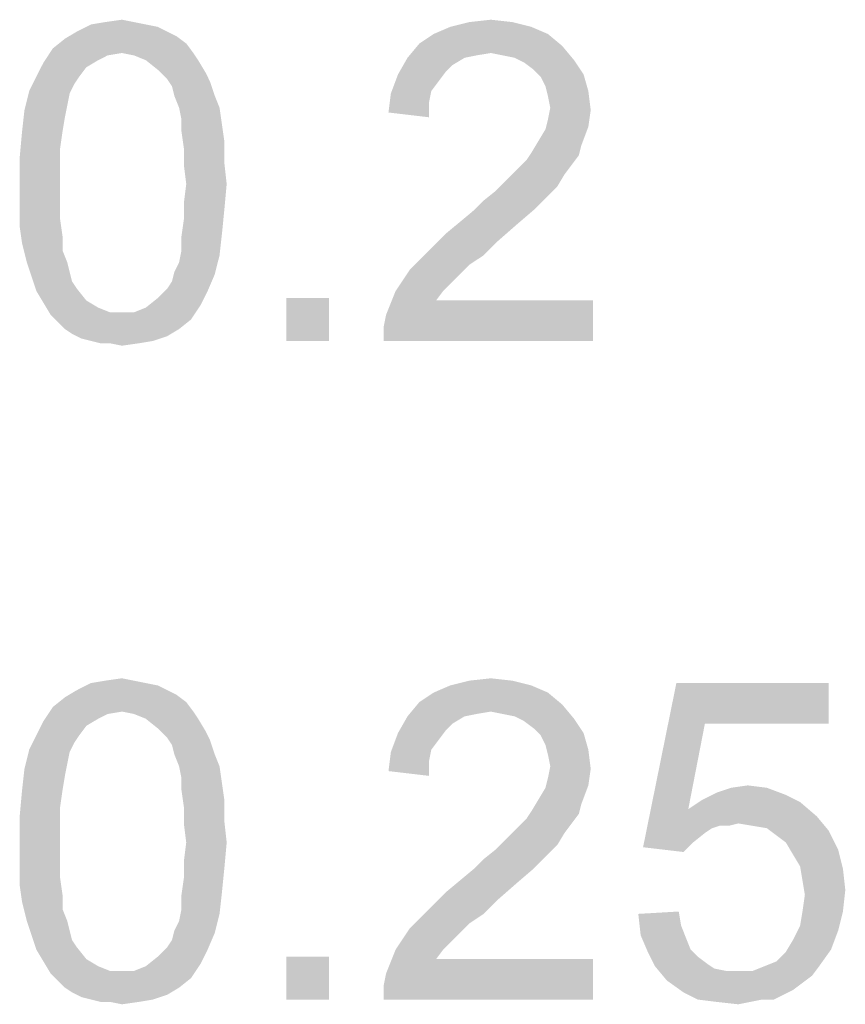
# Model space of a CAD drawing. Extents: x 0 to 841, y 0 to 594.
# Tile 79 of 91: x 797.64 to 802.78, y 46.22 to 52.35. Entities that reach past the tile are written whole.
import ezdxf

# ---------------------------------------------------------------- set-up
doc = ezdxf.new("R2010")
doc.units = 0
doc.header["$LTSCALE"] = 46.255
doc.header["$MEASUREMENT"] = 0
doc.layers.get('0').update_dxf_attribs({"linetype": 'CONTINUOUS'})

msp = doc.modelspace()

# ---------------------------------------------------------------- linework, layer by layer
at = {"color": 7, "linetype": 'Continuous'}
for points in [[(798.1691, 52.3352), (798.2728, 52.35), (798.3468, 52.3352)], [(800.4357, 52.3352), (800.5691, 52.35), (800.7024, 52.3352)], [(798.4209, 52.3204), (798.495, 52.3056), (797.9913, 52.2759)], [(798.4209, 52.3204), (797.9913, 52.2759), (798.0802, 52.3204)], [(797.9913, 52.2759), (798.495, 52.3056), (798.5543, 52.2759)], [(798.3468, 52.3352), (798.0802, 52.3204), (798.1691, 52.3352)], [(798.0802, 52.3204), (798.3468, 52.3352), (798.4209, 52.3204)], [(800.8209, 52.3056), (800.2135, 52.2611), (800.3172, 52.3056)], [(800.2135, 52.2611), (800.8209, 52.3056), (800.9246, 52.2611)], [(800.7024, 52.3352), (800.3172, 52.3056), (800.4357, 52.3352)], [(800.3172, 52.3056), (800.7024, 52.3352), (800.8209, 52.3056)], [(798.6728, 52.2019), (797.8431, 52.1722), (797.9172, 52.2315)], [(798.5543, 52.2759), (798.6135, 52.2463), (797.9172, 52.2315)], [(798.5543, 52.2759), (797.9172, 52.2315), (797.9913, 52.2759)], [(797.9172, 52.2315), (798.6135, 52.2463), (798.6728, 52.2019)], [(800.9246, 52.2611), (800.1246, 52.2019), (800.2135, 52.2611)], [(800.1246, 52.2019), (800.9246, 52.2611), (801.0135, 52.187)], [(798.2728, 52.1426), (797.7839, 52.0833), (797.8431, 52.1722)], [(798.2728, 52.1426), (797.8431, 52.1722), (798.6728, 52.2019)], [(798.2728, 52.1426), (798.6728, 52.2019), (798.7172, 52.1426)], [(801.0135, 52.187), (800.0505, 52.113), (800.1246, 52.2019)], [(801.0135, 52.187), (800.5691, 52.1426), (800.0505, 52.113)], [(800.6431, 52.1278), (800.5691, 52.1426), (801.0135, 52.187)], [(800.7172, 52.113), (800.6431, 52.1278), (801.0135, 52.187)], [(800.7172, 52.113), (801.0135, 52.187), (801.0876, 52.0981)], [(798.2728, 52.1426), (798.1839, 52.1278), (797.7839, 52.0833)], [(798.1839, 52.1278), (798.1246, 52.0981), (797.7839, 52.0833)], [(798.7172, 52.1426), (798.3468, 52.1278), (798.2728, 52.1426)], [(798.4209, 52.0981), (798.3468, 52.1278), (798.7172, 52.1426)], [(798.4209, 52.0981), (798.7172, 52.1426), (798.7468, 52.0981)], [(800.4061, 52.113), (800.332, 52.0685), (799.9913, 52.0093)], [(800.4061, 52.113), (799.9913, 52.0093), (800.0505, 52.113)], [(800.5691, 52.1426), (800.4802, 52.1278), (800.0505, 52.113)], [(800.0505, 52.113), (800.4802, 52.1278), (800.4061, 52.113)], [(801.0876, 52.0981), (800.7765, 52.0833), (800.7172, 52.113)], [(798.0505, 52.0537), (797.7394, 51.9944), (797.7839, 52.0833)], [(797.7394, 51.9944), (798.0505, 52.0537), (798.0061, 51.9944)], [(797.7839, 52.0833), (798.1246, 52.0981), (798.0505, 52.0537)], [(798.7468, 52.0981), (798.495, 52.0389), (798.4209, 52.0981)], [(798.495, 52.0389), (798.7468, 52.0981), (798.7913, 52.0241)], [(800.332, 52.0685), (800.2876, 52.0241), (799.9913, 52.0093)], [(800.8357, 52.0389), (800.7765, 52.0833), (801.0876, 52.0981)], [(800.8357, 52.0389), (801.0876, 52.0981), (801.1468, 52.0093)], [(798.0061, 51.9944), (797.9765, 51.95), (797.695, 51.9056)], [(798.0061, 51.9944), (797.695, 51.9056), (797.7394, 51.9944)], [(798.7913, 52.0241), (798.5543, 51.9796), (798.495, 52.0389)], [(798.5543, 51.9796), (798.7913, 52.0241), (798.8209, 51.9648)], [(798.8209, 51.9648), (798.5839, 51.9352), (798.5543, 51.9796)], [(800.2431, 51.9648), (799.9468, 51.8907), (799.9913, 52.0093)], [(799.9913, 52.0093), (800.2876, 52.0241), (800.2431, 51.9648)], [(801.1468, 52.0093), (800.8802, 51.9944), (800.8357, 52.0389)], [(800.9098, 51.9352), (800.8802, 51.9944), (801.1468, 52.0093)], [(800.9098, 51.9352), (801.1468, 52.0093), (801.1765, 51.9056)], [(797.695, 51.9056), (797.9765, 51.95), (797.9468, 51.8907)], [(798.5987, 51.8759), (798.5839, 51.9352), (798.8209, 51.9648)], [(798.5987, 51.8759), (798.8209, 51.9648), (798.8505, 51.8759)], [(800.2431, 51.9648), (800.1987, 51.9056), (799.9468, 51.8907)], [(801.1765, 51.9056), (800.9246, 51.8759), (800.9098, 51.9352)], [(797.9468, 51.8907), (797.6654, 51.787), (797.695, 51.9056)], [(797.9468, 51.8907), (797.932, 51.8167), (797.6654, 51.787)], [(798.8505, 51.8759), (798.6283, 51.8019), (798.5987, 51.8759)], [(798.6283, 51.8019), (798.8505, 51.8759), (798.8802, 51.8019)], [(800.1839, 51.8315), (799.932, 51.7722), (799.9468, 51.8907)], [(799.9468, 51.8907), (800.1987, 51.9056), (800.1839, 51.8315)], [(800.9394, 51.8019), (800.9246, 51.8759), (801.1765, 51.9056)], [(800.9394, 51.8019), (801.1765, 51.9056), (801.1913, 51.787)], [(797.6654, 51.787), (797.932, 51.8167), (797.9172, 51.7426)], [(798.8802, 51.8019), (798.6431, 51.7278), (798.6283, 51.8019)], [(798.6431, 51.7278), (798.8802, 51.8019), (798.895, 51.6981)], [(799.932, 51.7722), (800.1839, 51.8315), (800.1839, 51.7426)], [(801.1913, 51.787), (800.9246, 51.7278), (800.9394, 51.8019)], [(797.9172, 51.7426), (797.6505, 51.6537), (797.6654, 51.787)], [(797.6505, 51.6537), (797.9172, 51.7426), (797.9024, 51.6537)], [(800.9246, 51.7278), (801.1913, 51.787), (801.1765, 51.6833)], [(798.895, 51.6981), (798.6431, 51.6537), (798.6431, 51.7278)], [(798.6431, 51.6537), (798.895, 51.6981), (798.9098, 51.5944)], [(800.8654, 51.5944), (800.9098, 51.6685), (801.1765, 51.6833)], [(800.8654, 51.5944), (801.1765, 51.6833), (801.132, 51.5648)], [(801.1765, 51.6833), (800.9098, 51.6685), (800.9246, 51.7278)], [(797.9024, 51.6537), (797.8876, 51.55), (797.6357, 51.4907)], [(797.9024, 51.6537), (797.6357, 51.4907), (797.6505, 51.6537)], [(798.9098, 51.5944), (798.658, 51.55), (798.6431, 51.6537)], [(798.658, 51.55), (798.9098, 51.5944), (798.9098, 51.4611)], [(801.132, 51.5648), (800.8209, 51.5204), (800.8654, 51.5944)], [(800.8209, 51.5204), (801.132, 51.5648), (801.1172, 51.5056)], [(797.6357, 51.4907), (797.8876, 51.55), (797.8876, 51.4463)], [(797.8876, 51.4463), (797.6357, 51.3278), (797.6357, 51.4907)], [(798.9098, 51.4611), (798.658, 51.4463), (798.658, 51.55)], [(801.1172, 51.5056), (800.7913, 51.4759), (800.8209, 51.5204)], [(800.7913, 51.4759), (801.1172, 51.5056), (801.0728, 51.4463)], [(797.6357, 51.3278), (797.8876, 51.4463), (797.8876, 51.3278)], [(798.6728, 51.3278), (798.658, 51.4463), (798.9098, 51.4611)], [(798.6728, 51.3278), (798.9098, 51.4611), (798.9246, 51.3278)], [(800.7024, 51.387), (800.7468, 51.4315), (801.0728, 51.4463)], [(800.7024, 51.387), (801.0728, 51.4463), (801.0283, 51.387)], [(801.0728, 51.4463), (800.7468, 51.4315), (800.7913, 51.4759)], [(801.0283, 51.387), (800.658, 51.3426), (800.7024, 51.387)], [(800.658, 51.3426), (801.0283, 51.387), (800.9839, 51.313)], [(797.8876, 51.3278), (797.8876, 51.2093), (797.6357, 51.1944)], [(797.8876, 51.3278), (797.6357, 51.1944), (797.6357, 51.3278)], [(798.9246, 51.3278), (798.658, 51.2093), (798.6728, 51.3278)], [(798.658, 51.2093), (798.9246, 51.3278), (798.9098, 51.1648)], [(800.9839, 51.313), (800.5987, 51.2833), (800.658, 51.3426)], [(800.5987, 51.2833), (800.9839, 51.313), (800.9246, 51.2537)], [(800.4654, 51.1648), (800.5246, 51.2241), (800.9246, 51.2537)], [(800.4654, 51.1648), (800.9246, 51.2537), (800.8357, 51.1648)], [(800.9246, 51.2537), (800.5246, 51.2241), (800.5987, 51.2833)], [(797.6357, 51.1944), (797.8876, 51.2093), (797.8876, 51.1056)], [(797.8876, 51.1056), (797.6357, 51.0611), (797.6357, 51.1944)], [(798.9098, 51.1648), (798.658, 51.1056), (798.658, 51.2093)], [(798.658, 51.1056), (798.9098, 51.1648), (798.895, 51.0167)], [(800.8357, 51.1648), (800.3765, 51.0907), (800.4654, 51.1648)], [(800.3765, 51.0907), (800.8357, 51.1648), (800.732, 51.0759)], [(797.6357, 51.0611), (797.8876, 51.1056), (797.9024, 51.0019)], [(797.9024, 51.0019), (797.6505, 50.9574), (797.6357, 51.0611)], [(798.895, 51.0167), (798.6431, 51.0019), (798.658, 51.1056)], [(800.732, 51.0759), (800.2876, 51.0167), (800.3765, 51.0907)], [(800.2876, 51.0167), (800.732, 51.0759), (800.6135, 50.9722)], [(797.6505, 50.9574), (797.9024, 51.0019), (797.9024, 50.913)], [(798.6431, 50.913), (798.6431, 51.0019), (798.895, 51.0167)], [(798.6431, 50.913), (798.895, 51.0167), (798.8802, 50.8833)], [(800.6135, 50.9722), (800.1987, 50.9278), (800.2876, 51.0167)], [(797.9024, 50.913), (797.6802, 50.8389), (797.6505, 50.9574)], [(800.1987, 50.9278), (800.6135, 50.9722), (800.5246, 50.8833)], [(797.6802, 50.8389), (797.9024, 50.913), (797.932, 50.8389)], [(798.5987, 50.7796), (798.6283, 50.8389), (798.8802, 50.8833)], [(798.5987, 50.7796), (798.8802, 50.8833), (798.8505, 50.7648)], [(798.8802, 50.8833), (798.6283, 50.8389), (798.6431, 50.913)], [(800.5246, 50.8833), (800.1246, 50.8537), (800.1987, 50.9278)], [(800.1246, 50.8537), (800.5246, 50.8833), (800.4357, 50.8241)], [(797.932, 50.8389), (797.7098, 50.75), (797.6802, 50.8389)], [(797.932, 50.8389), (797.9468, 50.7796), (797.7098, 50.75)], [(800.4357, 50.8241), (800.0654, 50.7944), (800.1246, 50.8537)], [(800.0654, 50.7944), (800.4357, 50.8241), (800.3765, 50.7648)], [(797.7098, 50.75), (797.9468, 50.7796), (797.9617, 50.7204)], [(798.5543, 50.6759), (798.5839, 50.7204), (798.8505, 50.7648)], [(798.5543, 50.6759), (798.8505, 50.7648), (798.8061, 50.6611)], [(798.8505, 50.7648), (798.5839, 50.7204), (798.5987, 50.7796)], [(800.3765, 50.7648), (799.9765, 50.6611), (800.0654, 50.7944)], [(800.3765, 50.7648), (800.332, 50.7204), (799.9765, 50.6611)], [(797.9617, 50.7204), (797.7394, 50.6611), (797.7098, 50.75)], [(797.9617, 50.7204), (797.9913, 50.6759), (797.7394, 50.6611)], [(799.9765, 50.6611), (800.332, 50.7204), (800.2728, 50.6611)], [(797.7394, 50.6611), (797.9913, 50.6759), (798.0505, 50.6019)], [(798.0505, 50.6019), (797.7839, 50.587), (797.7394, 50.6611)], [(798.8061, 50.6611), (798.495, 50.6167), (798.5543, 50.6759)], [(798.495, 50.6167), (798.8061, 50.6611), (798.7617, 50.5722)], [(800.2728, 50.6611), (800.2283, 50.6019), (799.9172, 50.513)], [(800.2728, 50.6611), (799.9172, 50.513), (799.9765, 50.6611)], [(797.7839, 50.587), (798.0505, 50.6019), (798.1246, 50.5574)], [(798.1246, 50.5574), (797.8283, 50.513), (797.7839, 50.587)], [(798.3468, 50.5278), (798.4209, 50.5574), (798.7617, 50.5722)], [(798.3468, 50.5278), (798.7617, 50.5722), (798.7024, 50.4833)], [(798.7617, 50.5722), (798.4209, 50.5574), (798.495, 50.6167)], [(799.5617, 50.6167), (799.295, 50.35), (799.295, 50.6167)], [(799.295, 50.35), (799.5617, 50.6167), (799.5617, 50.35)], [(799.9024, 50.4389), (799.9172, 50.513), (801.2061, 50.6019)], [(799.9024, 50.35), (799.9024, 50.4389), (801.2061, 50.6019)], [(799.9024, 50.35), (801.2061, 50.6019), (801.2061, 50.35)], [(800.2283, 50.6019), (801.2061, 50.6019), (799.9172, 50.513)], [(798.1246, 50.5574), (798.1987, 50.5278), (797.8283, 50.513)], [(798.2728, 50.5278), (798.3468, 50.5278), (797.8283, 50.513)], [(798.1987, 50.5278), (798.2728, 50.5278), (797.8283, 50.513)], [(798.7024, 50.4833), (797.8283, 50.513), (798.3468, 50.5278)], [(798.7024, 50.4833), (797.8728, 50.4685), (797.8283, 50.513)], [(797.9172, 50.4241), (797.8728, 50.4685), (798.7024, 50.4833)], [(797.9172, 50.4241), (798.7024, 50.4833), (798.6283, 50.4241)], [(798.6283, 50.4241), (797.9617, 50.3944), (797.9172, 50.4241)], [(797.9617, 50.3944), (798.6283, 50.4241), (798.5543, 50.3796)], [(798.5543, 50.3796), (798.0209, 50.3648), (797.9617, 50.3944)], [(798.0802, 50.35), (798.0209, 50.3648), (798.5543, 50.3796)], [(798.0802, 50.35), (798.5543, 50.3796), (798.4654, 50.35)], [(798.4654, 50.35), (798.1394, 50.3352), (798.0802, 50.35)], [(798.1987, 50.3352), (798.1394, 50.3352), (798.4654, 50.35)], [(798.1987, 50.3352), (798.4654, 50.35), (798.3765, 50.3352)], [(798.3765, 50.3352), (798.2728, 50.3204), (798.1987, 50.3352)], [(798.1691, 48.2352), (798.2728, 48.25), (798.3468, 48.2352)], [(800.4357, 48.2352), (800.5691, 48.25), (800.7024, 48.2352)], [(798.4209, 48.2204), (798.495, 48.2056), (797.9913, 48.1759)], [(798.4209, 48.2204), (797.9913, 48.1759), (798.0802, 48.2204)], [(797.9913, 48.1759), (798.495, 48.2056), (798.5543, 48.1759)], [(798.3468, 48.2352), (798.0802, 48.2204), (798.1691, 48.2352)], [(798.0802, 48.2204), (798.3468, 48.2352), (798.4209, 48.2204)], [(800.8209, 48.2056), (800.2135, 48.1611), (800.3172, 48.2056)], [(800.2135, 48.1611), (800.8209, 48.2056), (800.9246, 48.1611)], [(800.7024, 48.2352), (800.3172, 48.2056), (800.4357, 48.2352)], [(800.3172, 48.2056), (800.7024, 48.2352), (800.8209, 48.2056)], [(801.9024, 47.9685), (801.5172, 47.1981), (801.7246, 48.2204)], [(801.7246, 48.2204), (802.6728, 48.2204), (801.9024, 47.9685)], [(801.9024, 47.9685), (802.6728, 48.2204), (802.6728, 47.9685)], [(798.6728, 48.1019), (797.8431, 48.0722), (797.9172, 48.1315)], [(798.5543, 48.1759), (798.6135, 48.1463), (797.9172, 48.1315)], [(798.5543, 48.1759), (797.9172, 48.1315), (797.9913, 48.1759)], [(797.9172, 48.1315), (798.6135, 48.1463), (798.6728, 48.1019)], [(800.9246, 48.1611), (800.1246, 48.1019), (800.2135, 48.1611)], [(800.1246, 48.1019), (800.9246, 48.1611), (801.0135, 48.087)], [(798.2728, 48.0426), (797.7839, 47.9833), (797.8431, 48.0722)], [(798.2728, 48.0426), (797.8431, 48.0722), (798.6728, 48.1019)], [(798.2728, 48.0426), (798.6728, 48.1019), (798.7172, 48.0426)], [(801.0135, 48.087), (800.0505, 48.013), (800.1246, 48.1019)], [(801.0135, 48.087), (800.5691, 48.0426), (800.0505, 48.013)], [(800.6431, 48.0278), (800.5691, 48.0426), (801.0135, 48.087)], [(800.7172, 48.013), (800.6431, 48.0278), (801.0135, 48.087)], [(800.7172, 48.013), (801.0135, 48.087), (801.0876, 47.9981)], [(798.2728, 48.0426), (798.1839, 48.0278), (797.7839, 47.9833)], [(798.1839, 48.0278), (798.1246, 47.9981), (797.7839, 47.9833)], [(797.7839, 47.9833), (798.1246, 47.9981), (798.0505, 47.9537)], [(798.7172, 48.0426), (798.3468, 48.0278), (798.2728, 48.0426)], [(798.4209, 47.9981), (798.3468, 48.0278), (798.7172, 48.0426)], [(798.4209, 47.9981), (798.7172, 48.0426), (798.7468, 47.9981)], [(798.7468, 47.9981), (798.495, 47.9389), (798.4209, 47.9981)], [(798.495, 47.9389), (798.7468, 47.9981), (798.7913, 47.9241)], [(800.4061, 48.013), (800.332, 47.9685), (799.9913, 47.9093)], [(800.4061, 48.013), (799.9913, 47.9093), (800.0505, 48.013)], [(800.5691, 48.0426), (800.4802, 48.0278), (800.0505, 48.013)], [(800.0505, 48.013), (800.4802, 48.0278), (800.4061, 48.013)], [(801.0876, 47.9981), (800.7765, 47.9833), (800.7172, 48.013)], [(800.8357, 47.9389), (800.7765, 47.9833), (801.0876, 47.9981)], [(800.8357, 47.9389), (801.0876, 47.9981), (801.1468, 47.9093)], [(798.0505, 47.9537), (797.7394, 47.8944), (797.7839, 47.9833)], [(797.7394, 47.8944), (798.0505, 47.9537), (798.0061, 47.8944)], [(798.7913, 47.9241), (798.5543, 47.8796), (798.495, 47.9389)], [(800.332, 47.9685), (800.2876, 47.9241), (799.9913, 47.9093)], [(801.1468, 47.9093), (800.8802, 47.8944), (800.8357, 47.9389)], [(801.9024, 47.9685), (801.7987, 47.4352), (801.5172, 47.1981)], [(798.0061, 47.8944), (797.9765, 47.85), (797.695, 47.8056)], [(798.0061, 47.8944), (797.695, 47.8056), (797.7394, 47.8944)], [(798.5543, 47.8796), (798.7913, 47.9241), (798.8209, 47.8648)], [(798.8209, 47.8648), (798.5839, 47.8352), (798.5543, 47.8796)], [(800.2431, 47.8648), (799.9468, 47.7907), (799.9913, 47.9093)], [(799.9913, 47.9093), (800.2876, 47.9241), (800.2431, 47.8648)], [(800.9098, 47.8352), (800.8802, 47.8944), (801.1468, 47.9093)], [(800.9098, 47.8352), (801.1468, 47.9093), (801.1765, 47.8056)], [(797.695, 47.8056), (797.9765, 47.85), (797.9468, 47.7907)], [(798.5987, 47.7759), (798.5839, 47.8352), (798.8209, 47.8648)], [(798.5987, 47.7759), (798.8209, 47.8648), (798.8505, 47.7759)], [(800.2431, 47.8648), (800.1987, 47.8056), (799.9468, 47.7907)], [(801.1765, 47.8056), (800.9246, 47.7759), (800.9098, 47.8352)], [(797.9468, 47.7907), (797.6654, 47.687), (797.695, 47.8056)], [(797.9468, 47.7907), (797.932, 47.7167), (797.6654, 47.687)], [(798.8505, 47.7759), (798.6283, 47.7019), (798.5987, 47.7759)], [(798.6283, 47.7019), (798.8505, 47.7759), (798.8802, 47.7019)], [(800.1839, 47.7315), (799.932, 47.6722), (799.9468, 47.7907)], [(799.9468, 47.7907), (800.1987, 47.8056), (800.1839, 47.7315)], [(800.9394, 47.7019), (800.9246, 47.7759), (801.1765, 47.8056)], [(800.9394, 47.7019), (801.1765, 47.8056), (801.1913, 47.687)], [(797.6654, 47.687), (797.932, 47.7167), (797.9172, 47.6426)], [(798.8802, 47.7019), (798.6431, 47.6278), (798.6283, 47.7019)], [(798.6431, 47.6278), (798.8802, 47.7019), (798.895, 47.5981)], [(799.932, 47.6722), (800.1839, 47.7315), (800.1839, 47.6426)], [(801.1913, 47.687), (800.9246, 47.6278), (800.9394, 47.7019)], [(797.9172, 47.6426), (797.6505, 47.5537), (797.6654, 47.687)], [(797.6505, 47.5537), (797.9172, 47.6426), (797.9024, 47.5537)], [(798.895, 47.5981), (798.6431, 47.5537), (798.6431, 47.6278)], [(801.1765, 47.5833), (800.9098, 47.5685), (800.9246, 47.6278)], [(800.9246, 47.6278), (801.1913, 47.687), (801.1765, 47.5833)], [(798.6431, 47.5537), (798.895, 47.5981), (798.9098, 47.4944)], [(800.8654, 47.4944), (800.9098, 47.5685), (801.1765, 47.5833)], [(800.8654, 47.4944), (801.1765, 47.5833), (801.132, 47.4648)], [(802.2876, 47.5685), (801.9765, 47.5389), (802.0654, 47.5685)], [(801.9765, 47.5389), (802.2876, 47.5685), (802.4061, 47.5241)], [(802.0654, 47.5685), (802.1691, 47.5833), (802.2876, 47.5685)], [(797.9024, 47.5537), (797.8876, 47.45), (797.6357, 47.3907)], [(797.9024, 47.5537), (797.6357, 47.3907), (797.6505, 47.5537)], [(798.9098, 47.4944), (798.658, 47.45), (798.6431, 47.5537)], [(802.4061, 47.5241), (801.8876, 47.4944), (801.9765, 47.5389)], [(801.8876, 47.4944), (802.4061, 47.5241), (802.495, 47.4796)], [(797.6357, 47.3907), (797.8876, 47.45), (797.8876, 47.3463)], [(798.658, 47.45), (798.9098, 47.4944), (798.9098, 47.3611)], [(798.9098, 47.3611), (798.658, 47.3463), (798.658, 47.45)], [(801.132, 47.4648), (800.8209, 47.4204), (800.8654, 47.4944)], [(800.8209, 47.4204), (801.132, 47.4648), (801.1172, 47.4056)], [(802.495, 47.4796), (801.7987, 47.4352), (801.8876, 47.4944)], [(801.7987, 47.4352), (802.495, 47.4796), (802.5987, 47.3907)], [(797.8876, 47.3463), (797.6357, 47.2278), (797.6357, 47.3907)], [(801.1172, 47.4056), (800.7913, 47.3759), (800.8209, 47.4204)], [(800.7913, 47.3759), (801.1172, 47.4056), (801.0728, 47.3463)], [(801.7987, 47.4352), (801.9913, 47.3315), (801.5172, 47.1981)], [(801.7987, 47.4352), (802.5987, 47.3907), (802.1098, 47.3463)], [(801.7987, 47.4352), (802.1098, 47.3463), (801.9913, 47.3315)], [(802.1987, 47.3315), (802.1098, 47.3463), (802.5987, 47.3907)], [(802.2876, 47.3167), (802.1987, 47.3315), (802.5987, 47.3907)], [(802.2876, 47.3167), (802.5987, 47.3907), (802.6728, 47.3019)], [(797.6357, 47.2278), (797.8876, 47.3463), (797.8876, 47.2278)], [(798.6728, 47.2278), (798.658, 47.3463), (798.9098, 47.3611)], [(798.6728, 47.2278), (798.9098, 47.3611), (798.9246, 47.2278)], [(800.7024, 47.287), (800.7468, 47.3315), (801.0728, 47.3463)], [(800.7024, 47.287), (801.0728, 47.3463), (801.0283, 47.287)], [(801.0728, 47.3463), (800.7468, 47.3315), (800.7913, 47.3759)], [(801.9913, 47.3315), (801.9468, 47.3167), (801.5172, 47.1981)], [(801.9913, 47.3315), (802.1098, 47.3463), (802.0505, 47.3315)], [(801.0283, 47.287), (800.658, 47.2426), (800.7024, 47.287)], [(800.658, 47.2426), (801.0283, 47.287), (800.9839, 47.213)], [(801.9468, 47.3167), (801.9024, 47.287), (801.5172, 47.1981)], [(801.9024, 47.287), (801.8283, 47.2278), (801.5172, 47.1981)], [(802.6728, 47.3019), (802.3468, 47.2722), (802.2876, 47.3167)], [(802.4061, 47.2278), (802.3468, 47.2722), (802.6728, 47.3019)], [(802.4061, 47.2278), (802.6728, 47.3019), (802.732, 47.1833)], [(797.8876, 47.2278), (797.8876, 47.1093), (797.6357, 47.0944)], [(797.8876, 47.2278), (797.6357, 47.0944), (797.6357, 47.2278)], [(798.9246, 47.2278), (798.658, 47.1093), (798.6728, 47.2278)], [(798.658, 47.1093), (798.9246, 47.2278), (798.9098, 47.0648)], [(800.9839, 47.213), (800.5987, 47.1833), (800.658, 47.2426)], [(800.5987, 47.1833), (800.9839, 47.213), (800.9246, 47.1537)], [(801.5172, 47.1981), (801.8283, 47.2278), (801.7691, 47.1685)], [(802.732, 47.1833), (802.4505, 47.1537), (802.4061, 47.2278)], [(800.4654, 47.0648), (800.5246, 47.1241), (800.9246, 47.1537)], [(800.4654, 47.0648), (800.9246, 47.1537), (800.8357, 47.0648)], [(800.9246, 47.1537), (800.5246, 47.1241), (800.5987, 47.1833)], [(802.495, 47.0796), (802.4505, 47.1537), (802.732, 47.1833)], [(802.495, 47.0796), (802.732, 47.1833), (802.7617, 47.0648)], [(797.6357, 47.0944), (797.8876, 47.1093), (797.8876, 47.0056)], [(797.8876, 47.0056), (797.6357, 46.9611), (797.6357, 47.0944)], [(798.9098, 47.0648), (798.658, 47.0056), (798.658, 47.1093)], [(802.7617, 47.0648), (802.5098, 46.9907), (802.495, 47.0796)], [(798.658, 47.0056), (798.9098, 47.0648), (798.895, 46.9167)], [(800.8357, 47.0648), (800.3765, 46.9907), (800.4654, 47.0648)], [(800.3765, 46.9907), (800.8357, 47.0648), (800.732, 46.9759)], [(802.5098, 46.9907), (802.7617, 47.0648), (802.7765, 46.9315)], [(797.6357, 46.9611), (797.8876, 47.0056), (797.9024, 46.9019)], [(797.9024, 46.9019), (797.6505, 46.8574), (797.6357, 46.9611)], [(798.895, 46.9167), (798.6431, 46.9019), (798.658, 47.0056)], [(800.732, 46.9759), (800.2876, 46.9167), (800.3765, 46.9907)], [(800.2876, 46.9167), (800.732, 46.9759), (800.6135, 46.8722)], [(802.7765, 46.9315), (802.5246, 46.9019), (802.5098, 46.9907)], [(797.6505, 46.8574), (797.9024, 46.9019), (797.9024, 46.813)], [(798.6431, 46.813), (798.6431, 46.9019), (798.895, 46.9167)], [(798.6431, 46.813), (798.895, 46.9167), (798.8802, 46.7833)], [(800.6135, 46.8722), (800.1987, 46.8278), (800.2876, 46.9167)], [(802.5098, 46.7981), (802.5246, 46.9019), (802.7765, 46.9315)], [(802.5098, 46.7981), (802.7765, 46.9315), (802.7617, 46.7981)], [(797.9024, 46.813), (797.6802, 46.7389), (797.6505, 46.8574)], [(800.1987, 46.8278), (800.6135, 46.8722), (800.5246, 46.7833)], [(797.6802, 46.7389), (797.9024, 46.813), (797.932, 46.7389)], [(798.5987, 46.6796), (798.6283, 46.7389), (798.8802, 46.7833)], [(798.5987, 46.6796), (798.8802, 46.7833), (798.8505, 46.6648)], [(798.8802, 46.7833), (798.6283, 46.7389), (798.6431, 46.813)], [(800.5246, 46.7833), (800.1246, 46.7537), (800.1987, 46.8278)], [(800.1246, 46.7537), (800.5246, 46.7833), (800.4357, 46.7241)], [(801.4876, 46.7833), (801.7394, 46.7981), (801.7543, 46.7093)], [(801.7543, 46.7093), (801.5024, 46.65), (801.4876, 46.7833)], [(802.7617, 46.7981), (802.495, 46.7093), (802.5098, 46.7981)], [(802.495, 46.7093), (802.7617, 46.7981), (802.732, 46.6796)], [(797.932, 46.7389), (797.7098, 46.65), (797.6802, 46.7389)], [(797.932, 46.7389), (797.9468, 46.6796), (797.7098, 46.65)], [(800.4357, 46.7241), (800.0654, 46.6944), (800.1246, 46.7537)], [(800.0654, 46.6944), (800.4357, 46.7241), (800.3765, 46.6648)], [(801.5024, 46.65), (801.7543, 46.7093), (801.7839, 46.6352)], [(802.732, 46.6796), (802.4505, 46.6204), (802.495, 46.7093)], [(797.7098, 46.65), (797.9468, 46.6796), (797.9617, 46.6204)], [(797.9617, 46.6204), (797.7394, 46.5611), (797.7098, 46.65)], [(798.5543, 46.5759), (798.5839, 46.6204), (798.8505, 46.6648)], [(798.5543, 46.5759), (798.8505, 46.6648), (798.8061, 46.5611)], [(798.8505, 46.6648), (798.5839, 46.6204), (798.5987, 46.6796)], [(800.3765, 46.6648), (799.9765, 46.5611), (800.0654, 46.6944)], [(800.3765, 46.6648), (800.332, 46.6204), (799.9765, 46.5611)], [(801.7839, 46.6352), (801.5468, 46.5463), (801.5024, 46.65)], [(802.4505, 46.6204), (802.732, 46.6796), (802.6876, 46.5611)], [(797.9617, 46.6204), (797.9913, 46.5759), (797.7394, 46.5611)], [(799.9765, 46.5611), (800.332, 46.6204), (800.2728, 46.5611)], [(801.7839, 46.6352), (801.8135, 46.5611), (801.5468, 46.5463)], [(802.6876, 46.5611), (802.4061, 46.5463), (802.4505, 46.6204)], [(797.7394, 46.5611), (797.9913, 46.5759), (798.0505, 46.5019)], [(798.0505, 46.5019), (797.7839, 46.487), (797.7394, 46.5611)], [(798.8061, 46.5611), (798.495, 46.5167), (798.5543, 46.5759)], [(798.495, 46.5167), (798.8061, 46.5611), (798.7617, 46.4722)], [(800.2728, 46.5611), (800.2283, 46.5019), (799.9172, 46.413)], [(800.2728, 46.5611), (799.9172, 46.413), (799.9765, 46.5611)], [(801.5468, 46.5463), (801.8135, 46.5611), (801.858, 46.5167)], [(801.858, 46.5167), (801.5913, 46.4574), (801.5468, 46.5463)], [(802.2728, 46.4574), (802.3468, 46.487), (802.6876, 46.5611)], [(802.2728, 46.4574), (802.6876, 46.5611), (802.6135, 46.4574)], [(802.3468, 46.487), (802.4061, 46.5463), (802.6876, 46.5611)], [(797.7839, 46.487), (798.0505, 46.5019), (798.1246, 46.4574)], [(798.1246, 46.4574), (797.8283, 46.413), (797.7839, 46.487)], [(798.3468, 46.4278), (798.4209, 46.4574), (798.7617, 46.4722)], [(798.3468, 46.4278), (798.7617, 46.4722), (798.7024, 46.3833)], [(798.7617, 46.4722), (798.4209, 46.4574), (798.495, 46.5167)], [(799.5617, 46.5167), (799.295, 46.25), (799.295, 46.5167)], [(799.295, 46.25), (799.5617, 46.5167), (799.5617, 46.25)], [(799.9024, 46.3389), (799.9172, 46.413), (801.2061, 46.5019)], [(799.9024, 46.25), (799.9024, 46.3389), (801.2061, 46.5019)], [(799.9024, 46.25), (801.2061, 46.5019), (801.2061, 46.25)], [(800.2283, 46.5019), (801.2061, 46.5019), (799.9172, 46.413)], [(801.858, 46.5167), (801.9172, 46.4722), (801.5913, 46.4574)], [(801.5913, 46.4574), (801.9172, 46.4722), (801.9617, 46.4426)], [(798.1246, 46.4574), (798.1987, 46.4278), (797.8283, 46.413)], [(798.2728, 46.4278), (798.3468, 46.4278), (797.8283, 46.413)], [(798.1987, 46.4278), (798.2728, 46.4278), (797.8283, 46.413)], [(798.7024, 46.3833), (797.8283, 46.413), (798.3468, 46.4278)], [(798.7024, 46.3833), (797.8728, 46.3685), (797.8283, 46.413)], [(801.9617, 46.4426), (801.6654, 46.3685), (801.5913, 46.4574)], [(801.9617, 46.4426), (802.0357, 46.4278), (801.6654, 46.3685)], [(802.1987, 46.4278), (802.5691, 46.3981), (801.6654, 46.3685)], [(802.1098, 46.4278), (802.1987, 46.4278), (801.6654, 46.3685)], [(802.0357, 46.4278), (802.1098, 46.4278), (801.6654, 46.3685)], [(802.6135, 46.4574), (802.1987, 46.4278), (802.2728, 46.4574)], [(802.1987, 46.4278), (802.6135, 46.4574), (802.5691, 46.3981)], [(797.9172, 46.3241), (797.8728, 46.3685), (798.7024, 46.3833)], [(797.9172, 46.3241), (798.7024, 46.3833), (798.6283, 46.3241)], [(801.6654, 46.3685), (802.5691, 46.3981), (802.5098, 46.3537)], [(802.5098, 46.3537), (801.7691, 46.2944), (801.6654, 46.3685)], [(802.5098, 46.3537), (802.4505, 46.3093), (801.7691, 46.2944)], [(798.6283, 46.3241), (797.9617, 46.2944), (797.9172, 46.3241)], [(797.9617, 46.2944), (798.6283, 46.3241), (798.5543, 46.2796)], [(798.5543, 46.2796), (798.0209, 46.2648), (797.9617, 46.2944)], [(798.0802, 46.25), (798.0209, 46.2648), (798.5543, 46.2796)], [(798.0802, 46.25), (798.5543, 46.2796), (798.4654, 46.25)], [(801.7691, 46.2944), (802.4505, 46.3093), (802.3913, 46.2796)], [(802.3913, 46.2796), (801.858, 46.25), (801.7691, 46.2944)], [(802.258, 46.25), (801.858, 46.25), (802.3913, 46.2796)], [(802.258, 46.25), (802.3913, 46.2796), (802.332, 46.25)], [(798.4654, 46.25), (798.1394, 46.2352), (798.0802, 46.25)], [(798.1987, 46.2352), (798.1394, 46.2352), (798.4654, 46.25)], [(798.1987, 46.2352), (798.4654, 46.25), (798.3765, 46.2352)], [(798.3765, 46.2352), (798.2728, 46.2204), (798.1987, 46.2352)], [(802.258, 46.25), (801.9765, 46.2352), (801.858, 46.25)], [(801.9765, 46.2352), (802.258, 46.25), (802.1839, 46.2352)], [(802.1839, 46.2352), (802.1098, 46.2204), (801.9765, 46.2352)]]:
    msp.add_solid(points, dxfattribs=at)

doc.saveas('drawing.dxf')
